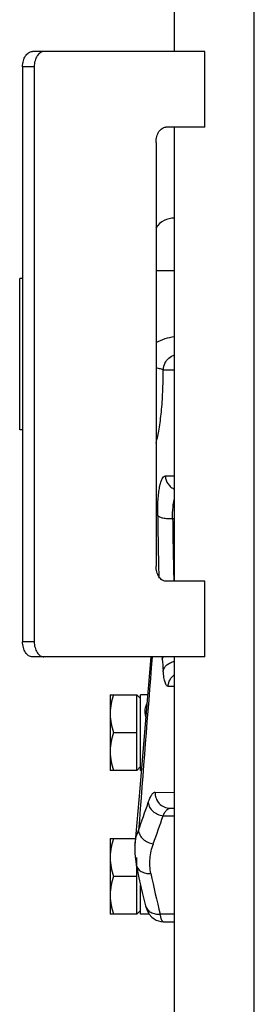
# Model space of a CAD drawing. Header units: millimetres. Extents: x 0 to 2100, y 0 to 1485.
# Tile 16 of 23: x 1185 to 1216, y 715 to 845. Entities that reach past the tile are written whole.
import ezdxf

# ---------------------------------------------------------------- set-up
doc = ezdxf.new("R2010")
doc.units = ezdxf.units.MM
doc.header["$LTSCALE"] = 5
doc.layers.add('AXES', color=7, linetype='Continuous')

msp = doc.modelspace()

# ---------------------------------------------------------------- linework, layer by layer
at = {"color": 7, "linetype": 'Continuous'}
for p, q in [((1216.16, 600.59), (1216.16, 1000.59)), ((1205.66, 840.59), (1205.66, 956.59)), ((1209.64, 840.59), (1186.9, 840.59)), ((1209.64, 830.59), (1209.64, 840.59)), ((1185.61, 838.59), (1185.61, 762.59)), ((1187.14, 838.59), (1187.14, 762.59)), ((1209.64, 830.59), (1204.5, 830.59)), ((1205.66, 770.59), (1205.66, 830.59)), ((1203.21, 828.59), (1203.21, 772.59)), ((1185.23, 790.59), (1185.23, 810.59)), ((1185.61, 810.59), (1185.23, 810.59)), ((1185.61, 790.59), (1185.23, 790.59)), ((1209.64, 770.59), (1204.5, 770.59)), ((1209.64, 760.59), (1209.64, 770.59)), ((1209.64, 760.59), (1186.9, 760.59)), ((1205.66, 644.59), (1205.66, 760.59)), ((1197.16, 755.59), (1197.16, 745.59)), ((1197.16, 755.59), (1200.66, 755.59)), ((1201.16, 755.09), (1200.66, 755.59)), ((1200.66, 745.59), (1200.66, 755.59)), ((1201.16, 745.59), (1201.16, 755.59)), ((1202.11, 755.59), (1201.16, 755.59)), ((1197.61, 750.59), (1200.66, 750.59)), ((1201.16, 746.09), (1200.66, 745.59)), ((1200.66, 745.59), (1197.16, 745.59)), ((1201.25, 745.59), (1201.16, 745.59)), ((1205.05, 740.59), (1205.66, 740.59)), ((1197.16, 736.59), (1200.5, 736.59)), ((1197.16, 736.59), (1197.16, 726.59)), ((1200.66, 726.59), (1200.66, 734.09)), ((1197.61, 731.59), (1200.66, 731.59)), ((1201.16, 726.59), (1201.16, 730.43)), ((1200.66, 726.59), (1197.16, 726.59)), ((1201.16, 727.09), (1200.66, 726.59)), ((1202.32, 726.59), (1201.16, 726.59))]:
    msp.add_line(p, q, dxfattribs=at)
at = {"color": 9, "linetype": 'Continuous'}
for p, q in [((1187.14, 838.59), (1185.61, 838.59)), ((1204.15, 798.51), (1205.66, 798.54)), ((1204.44, 784.5), (1205.66, 784.53)), ((1187.14, 762.59), (1185.61, 762.59)), ((1205.66, 756.66), (1204.8, 756.68)), ((1205.66, 756.66), (1204.8, 756.68)), ((1203.09, 742.71), (1205.66, 742.65))]:
    msp.add_line(p, q, dxfattribs=at)
at = {"color": 7, "linetype": 'Continuous'}
msp.add_arc((1205.66, 815.59), 3, 90, 145.0676, dxfattribs=at)
for points, knots in [([(1185.61, 838.59), (1185.61, 838.85), (1185.67, 839.34), (1185.9, 839.91), (1186.17, 840.25), (1186.39, 840.44), (1186.64, 840.56), (1186.81, 840.59), (1186.9, 840.59)], [0, 0, 0, 0, 0.296431, 0.567682, 0.689051, 0.800075, 0.902559, 1, 1, 1, 1]), ([(1188.43, 840.59), (1188.35, 840.59), (1188.17, 840.56), (1187.93, 840.44), (1187.7, 840.25), (1187.43, 839.91), (1187.21, 839.34), (1187.14, 838.85), (1187.14, 838.59)], [0, 0, 0, 0, 0.097441, 0.199925, 0.310949, 0.432318, 0.703569, 1, 1, 1, 1]), ([(1203.21, 828.59), (1203.21, 828.85), (1203.27, 829.34), (1203.5, 829.91), (1203.77, 830.25), (1204, 830.44), (1204.24, 830.56), (1204.42, 830.59), (1204.5, 830.59)], [0, 0, 0, 0, 0.296431, 0.567682, 0.689051, 0.800075, 0.902559, 1, 1, 1, 1]), ([(1204.5, 770.59), (1204.42, 770.59), (1204.24, 770.62), (1204, 770.74), (1203.77, 770.93), (1203.5, 771.27), (1203.27, 771.84), (1203.21, 772.33), (1203.21, 772.59)], [0, 0, 0, 0, 0.097441, 0.199925, 0.310949, 0.432318, 0.703569, 1, 1, 1, 1]), ([(1186.9, 760.59), (1186.81, 760.59), (1186.64, 760.62), (1186.39, 760.74), (1186.17, 760.93), (1185.9, 761.27), (1185.67, 761.84), (1185.61, 762.33), (1185.61, 762.59)], [0, 0, 0, 0, 0.097441, 0.199925, 0.310949, 0.432318, 0.703569, 1, 1, 1, 1]), ([(1187.14, 762.59), (1187.14, 762.33), (1187.21, 761.84), (1187.43, 761.27), (1187.7, 760.93), (1187.93, 760.74), (1188.17, 760.62), (1188.35, 760.59), (1188.43, 760.59)], [0, 0, 0, 0, 0.296431, 0.567682, 0.689051, 0.800075, 0.902559, 1, 1, 1, 1]), ([(1197.61, 755.59), (1197.47, 755.19), (1197.3, 754.57), (1197.18, 753.73), (1197.16, 753.3), (1197.16, 753.09)], [0, 0, 0, 0, 0.501593, 0.751071, 1, 1, 1, 1]), ([(1197.16, 753.09), (1197.16, 752.88), (1197.18, 752.45), (1197.3, 751.61), (1197.47, 750.99), (1197.61, 750.59)], [0, 0, 0, 0, 0.248929, 0.498407, 1, 1, 1, 1]), ([(1197.61, 750.59), (1197.47, 750.19), (1197.3, 749.57), (1197.18, 748.73), (1197.16, 748.3), (1197.16, 748.09)], [0, 0, 0, 0, 0.501593, 0.751071, 1, 1, 1, 1]), ([(1197.16, 748.09), (1197.16, 747.88), (1197.18, 747.45), (1197.3, 746.61), (1197.47, 745.99), (1197.61, 745.59)], [0, 0, 0, 0, 0.248929, 0.498407, 1, 1, 1, 1]), ([(1197.61, 736.59), (1197.47, 736.19), (1197.3, 735.57), (1197.18, 734.73), (1197.16, 734.3), (1197.16, 734.09)], [0, 0, 0, 0, 0.501593, 0.751071, 1, 1, 1, 1]), ([(1197.16, 734.09), (1197.16, 733.88), (1197.18, 733.45), (1197.3, 732.61), (1197.47, 731.99), (1197.61, 731.59)], [0, 0, 0, 0, 0.248929, 0.498407, 1, 1, 1, 1]), ([(1197.61, 731.59), (1197.47, 731.19), (1197.3, 730.57), (1197.18, 729.73), (1197.16, 729.3), (1197.16, 729.09)], [0, 0, 0, 0, 0.501593, 0.751071, 1, 1, 1, 1]), ([(1197.16, 729.09), (1197.16, 728.88), (1197.18, 728.45), (1197.3, 727.61), (1197.47, 726.99), (1197.61, 726.59)], [0, 0, 0, 0, 0.248929, 0.498407, 1, 1, 1, 1])]:
    msp.add_open_spline(points, degree=3, knots=knots, dxfattribs=at)
at = {"layer": 'AXES', "color": 7, "linetype": 'Continuous'}
for p, q in [((1205.66, 811.59), (1203.21, 811.59)), ((1201.05, 743.2), (1200.42, 735.7)), ((1205.05, 740.59), (1205.66, 740.59)), ((1200.57, 733.16), (1200.57, 733.16)), ((1202.32, 726.59), (1202.67, 726.18)), ((1202.67, 726.18), (1202.93, 726)), ((1204.15, 725.59), (1205.66, 725.59))]:
    msp.add_line(p, q, dxfattribs=at)
at = {"layer": 'AXES', "color": 9, "linetype": 'Continuous'}
for p, q in [((1205.39, 778.86), (1205.66, 778.86)), ((1201.85, 752.66), (1201.79, 753.2)), ((1204.14, 739.59), (1205.66, 739.59)), ((1205.66, 726.59), (1203.77, 726.59))]:
    msp.add_line(p, q, dxfattribs=at)
at = {"layer": 'AXES', "color": 7, "linetype": 'Continuous'}
for points in [[(1202.54, 760.59), (1201.86, 752.74), (1201.05, 743.2)], [(1200.42, 735.7), (1200.4, 734.61), (1200.57, 733.16)], [(1200.57, 733.16), (1200.94, 731.39), (1201.39, 729.45), (1201.83, 727.69)], [(1201.83, 727.69), (1201.99, 727.19), (1202.27, 726.65), (1202.68, 726.16), (1203.23, 725.8), (1203.84, 725.61), (1204.15, 725.59)]]:
    msp.add_lwpolyline(points, dxfattribs=at)
at = {"layer": 'AXES', "color": 9, "linetype": 'Continuous'}
for centre, radius, start, end in [((1206.43, 798.4), 2.29, 154.3232, 177.2283), ((1943.7, 788.31), 740.33, 180.70149, 181.32368), ((1949.97, 788.6), 744.64, 180.74928, 181.38591), ((5555.56, 406.97), 4367.2, 175.35554, 175.65734), ((1220.86, 761.68), 16.91, 183.7043, 184.7663), ((1397.7, 776.45), 194.35, 184.7744, 185.222), ((1201.55, 757), 3.81, 273.6485, 275.3734), ((1036.82, 797.11), 174.51, 340.0833, 341.362), ((1037.57, 795.63), 175.74, 340.1262, 341.404), ((1297.85, 751.11), 97.23, 191.3623, 194.6055)]:
    msp.add_arc(centre, radius, start, end, dxfattribs=at)
for points, knots in [([(1203.21, 802.12), (1203.58, 802.34), (1204.38, 802.7), (1205.23, 802.87), (1205.66, 802.91)], [0, 0, 0, 0, 0.499485, 1, 1, 1, 1]), ([(1204.37, 799.39), (1204.5, 799.65), (1204.86, 800.13), (1205.38, 800.41), (1205.66, 800.49)], [0, 0, 0, 0, 0.500497, 1, 1, 1, 1]), ([(1203.21, 788.85), (1203.38, 789.44), (1203.66, 790.81), (1203.94, 793.07), (1204.12, 795.69), (1204.15, 797.54), (1204.15, 798.51)], [0, 0, 0, 0, 0.191146, 0.428544, 0.702304, 1, 1, 1, 1]), ([(1204.15, 798.51), (1204.1, 798.54), (1203.99, 798.59), (1203.69, 798.68), (1203.42, 798.72), (1203.23, 798.75)], [0, 0, 0, 0, 0.161222, 0.38372, 1, 1, 1, 1]), ([(1203.43, 779.25), (1203.43, 779.62), (1203.43, 780.32), (1203.47, 781.32), (1203.55, 782.22), (1203.65, 782.9), (1203.75, 783.36), (1203.83, 783.65), (1203.92, 783.91), (1204.06, 784.22), (1204.25, 784.5), (1204.44, 784.5)], [0, 0, 0, 0, 0.198453, 0.382672, 0.547944, 0.690414, 0.752164, 0.807228, 0.855468, 0.896858, 1, 1, 1, 1]), ([(1204.44, 784.5), (1204.45, 784.32), (1204.52, 783.94), (1204.77, 783.43), (1205.16, 783.01), (1205.48, 782.81), (1205.65, 782.74)], [0, 0, 0, 0, 0.251533, 0.502317, 0.751825, 1, 1, 1, 1]), ([(1205.39, 778.86), (1205.38, 779.37), (1205.4, 780.11), (1205.52, 781.02), (1205.61, 781.42), (1205.66, 781.6)], [0, 0, 0, 0, 0.555412, 0.794418, 1, 1, 1, 1]), ([(1203.43, 779.25), (1203.46, 779.22), (1203.53, 779.16), (1203.69, 779.08), (1203.89, 779.01), (1204.23, 778.93), (1204.74, 778.87), (1205.17, 778.86), (1205.39, 778.86)], [0, 0, 0, 0, 0.061587, 0.144257, 0.248451, 0.372403, 0.66782, 1, 1, 1, 1]), ([(1204.02, 760.27), (1204.02, 760.3), (1204.05, 760.41), (1204.1, 760.52), (1204.14, 760.6)], [0, 0, 0, 0, 0.243882, 1, 1, 1, 1]), ([(1204.15, 758.76), (1204.18, 758.9), (1204.31, 759.2), (1204.65, 759.56), (1205.11, 759.84), (1205.47, 759.95), (1205.65, 759.99)], [0, 0, 0, 0, 0.216084, 0.455207, 0.718374, 1, 1, 1, 1]), ([(1204.8, 756.68), (1204.77, 756.69), (1204.68, 756.72), (1204.58, 756.84), (1204.49, 757.01), (1204.4, 757.25), (1204.32, 757.54), (1204.25, 757.9), (1204.19, 758.31), (1204.16, 758.61), (1204.15, 758.76)], [0, 0, 0, 0, 0.049769, 0.114126, 0.200461, 0.311324, 0.447339, 0.608174, 0.792957, 1, 1, 1, 1]), ([(1204.8, 756.68), (1204.82, 756.99), (1204.99, 757.6), (1205.41, 758.07), (1205.66, 758.24)], [0, 0, 0, 0, 0.5012, 1, 1, 1, 1]), ([(1201.79, 753.2), (1201.76, 753.41), (1201.78, 753.83), (1201.92, 754.23), (1202, 754.4)], [0, 0, 0, 0, 0.527258, 1, 1, 1, 1]), ([(1202.18, 741.33), (1202.25, 741.54), (1202.38, 741.89), (1202.58, 742.29), (1202.75, 742.51), (1202.86, 742.63), (1202.98, 742.7), (1203.06, 742.71), (1203.09, 742.71)], [0, 0, 0, 0, 0.370716, 0.656639, 0.768002, 0.859777, 0.935086, 1, 1, 1, 1]), ([(1203.09, 742.71), (1203.08, 742.44), (1203.15, 741.89), (1203.58, 741.18), (1204.25, 740.7), (1204.79, 740.59), (1205.05, 740.59)], [0, 0, 0, 0, 0.252152, 0.503074, 0.752174, 1, 1, 1, 1]), ([(1202.18, 741.33), (1202.2, 741.12), (1202.33, 740.69), (1202.78, 740.15), (1203.4, 739.76), (1203.89, 739.62), (1204.14, 739.59)], [0, 0, 0, 0, 0.22456, 0.47032, 0.732844, 1, 1, 1, 1]), ([(1204.14, 739.59), (1204.21, 739.74), (1204.31, 739.94), (1204.48, 740.19), (1204.66, 740.42), (1204.88, 740.59), (1205.05, 740.59)], [0, 0, 0, 0, 0.347695, 0.496009, 0.627267, 1, 1, 1, 1]), ([(1200.42, 735.71), (1200.44, 735.87), (1200.52, 736.54), (1200.71, 737.19), (1200.89, 737.66)], [0, 0, 0, 0, 0.246341, 1, 1, 1, 1]), ([(1200.89, 737.66), (1200.91, 737.45), (1201.04, 737.01), (1201.49, 736.46), (1202.11, 736.06), (1202.6, 735.92), (1202.85, 735.89)], [0, 0, 0, 0, 0.224567, 0.470638, 0.733288, 1, 1, 1, 1]), ([(1202.53, 731.95), (1202.4, 732.6), (1202.32, 733.95), (1202.62, 735.26), (1202.85, 735.89)], [0, 0, 0, 0, 0.496481, 1, 1, 1, 1]), ([(1200.57, 733.16), (1200.61, 732.97), (1200.77, 732.61), (1201.24, 732.2), (1201.85, 731.97), (1202.3, 731.94), (1202.53, 731.95)], [0, 0, 0, 0, 0.225406, 0.464909, 0.724398, 1, 1, 1, 1]), ([(1201.83, 727.69), (1201.88, 727.51), (1202.05, 727.17), (1202.51, 726.79), (1203.11, 726.59), (1203.55, 726.57), (1203.77, 726.59)], [0, 0, 0, 0, 0.225632, 0.464979, 0.724147, 1, 1, 1, 1]), ([(1204.16, 725.59), (1204.12, 725.59), (1204.05, 725.64), (1203.99, 725.74), (1203.94, 725.85), (1203.89, 726), (1203.83, 726.24), (1203.79, 726.45), (1203.77, 726.59)], [0, 0, 0, 0, 0.115425, 0.201811, 0.311989, 0.447007, 0.607027, 1, 1, 1, 1])]:
    msp.add_open_spline(points, degree=3, knots=knots, dxfattribs=at)

doc.saveas('drawing.dxf')
